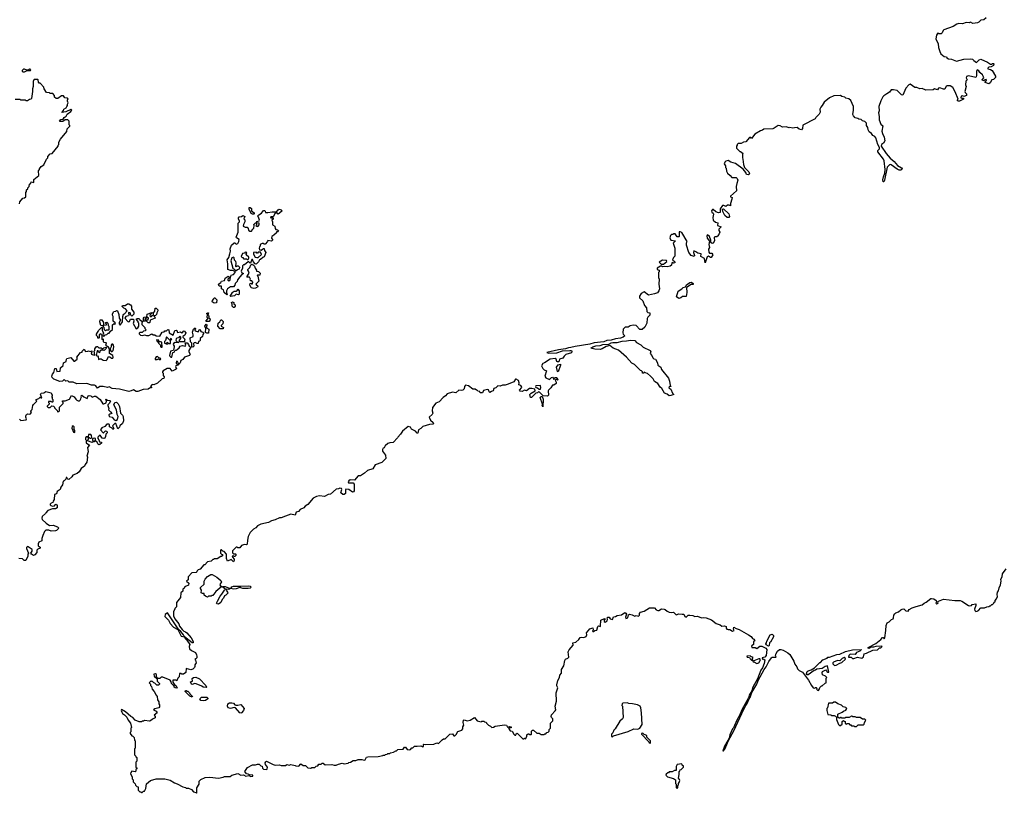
# Model space of a CAD drawing. Extents: x 2029826 to 2248070, y 228728 to 402406.
# Tile 100 of 256: x 2066748 to 2080144, y 318290 to 328814. Entities that reach past the tile are written whole.
import ezdxf

# ---------------------------------------------------------------- set-up
doc = ezdxf.new("R2010")
doc.units = 0

msp = doc.modelspace()

# ---------------------------------------------------------------- linework, layer by layer
at = {"layer": '0CON10XD'}
for points in [[(2079895, 328840), (2079866, 328814), (2079823, 328807), (2079795, 328780), (2079777, 328773), (2079715, 328762), (2079685, 328780), (2079665, 328772), (2079625, 328778), (2079575, 328760), (2079525, 328762), (2079500, 328755), (2079447, 328723), (2079323, 328677), (2079310, 328665), (2079300, 328635), (2079285, 328620), (2079255, 328620), (2079245, 328630), (2079230, 328625), (2079230, 328615), (2079220, 328605), (2079212, 328555), (2079242, 328485), (2079248, 328435), (2079265, 328380), (2079281, 328351), (2079325, 328312), (2079357, 328307), (2079364, 328294), (2079385, 328282), (2079425, 328278), (2079495, 328250), (2079592, 328278), (2079685, 328280), (2079712, 328275), (2079727, 328257), (2079765, 328232), (2079801, 328269), (2079825, 328278), (2079917, 328237), (2079958, 328208), (2079972, 328208), (2079985, 328220), (2079995, 328220), (2080000, 328215), (2079995, 328190), (2079967, 328173), (2079933, 328167), (2079920, 328155), (2079920, 328145), (2079955, 328138), (2079978, 328125), (2080022, 328045), (2080022, 328028), (2079995, 328002), (2079972, 327998), (2079952, 327955), (2079935, 327940), (2079885, 327960), (2079883, 327967), (2079900, 327985), (2079895, 328000), (2079882, 327998), (2079867, 327983), (2079847, 327987), (2079844, 327995), (2079863, 328025), (2079862, 328035), (2079846, 328066), (2079813, 328095), (2079795, 328120), (2079775, 328130), (2079764, 328116), (2079766, 328054), (2079762, 328035), (2079755, 328028), (2079655, 328052), (2079630, 328040), (2079627, 328025), (2079638, 327995), (2079621, 327979), (2079617, 327927), (2079626, 327905), (2079607, 327835), (2079612, 327822), (2079630, 327805), (2079630, 327785), (2079595, 327770), (2079575, 327780), (2079558, 327775), (2079553, 327753), (2079565, 327748), (2079588, 327748), (2079590, 327735), (2079536, 327704), (2079514, 327704), (2079503, 327713), (2079518, 327735), (2079475, 327832), (2079442, 327892), (2079405, 327913), (2079367, 327913), (2079355, 327908), (2079335, 327870), (2079315, 327870), (2079265, 327889), (2079247, 327883), (2079235, 327862), (2079195, 327872), (2079175, 327862), (2079075, 327856), (2079025, 327878), (2078995, 327874), (2078955, 327890), (2078925, 327890), (2078865, 327938), (2078845, 327930), (2078806, 327884), (2078762, 327788), (2078745, 327792), (2078685, 327853), (2078635, 327862), (2078605, 327858), (2078583, 327827), (2078546, 327804), (2078505, 327780), (2078492, 327765), (2078462, 327708), (2078436, 327634), (2078439, 327575), (2078432, 327545), (2078441, 327495), (2078441, 327451), (2078463, 327395), (2078492, 327372), (2078479, 327299), (2078486, 327265), (2078510, 327215), (2078519, 327165), (2078501, 327135), (2078475, 327114), (2078469, 327095), (2078535, 326995), (2078591, 326931), (2078645, 326885), (2078690, 326830), (2078745, 326799), (2078752, 326785), (2078749, 326775), (2078735, 326766), (2078715, 326767), (2078685, 326780), (2078605, 326841), (2078594, 326846), (2078580, 326840), (2078552, 326808), (2078515, 326633), (2078505, 326608), (2078495, 326609), (2078492, 326635), (2078498, 326675), (2078517, 326725), (2078524, 326776), (2078510, 326895), (2078501, 326915), (2078422, 327015), (2078425, 327035), (2078444, 327055), (2078447, 327075), (2078422, 327115), (2078397, 327207), (2078382, 327225), (2078357, 327237), (2078336, 327266), (2078305, 327290), (2078292, 327315), (2078287, 327347), (2078268, 327375), (2078268, 327408), (2078245, 327430), (2078215, 327440), (2078195, 327458), (2078165, 327460), (2078152, 327472), (2078115, 327478), (2078090, 327505), (2078082, 327525), (2078092, 327585), (2078090, 327635), (2078057, 327717), (2078027, 327737), (2077988, 327748), (2077975, 327760), (2077935, 327770), (2077915, 327782), (2077825, 327778), (2077765, 327752), (2077695, 327690), (2077668, 327645), (2077648, 327625), (2077632, 327595), (2077640, 327555), (2077625, 327530), (2077580, 327485), (2077570, 327465), (2077405, 327380), (2077399, 327335), (2077385, 327317), (2077353, 327323), (2077325, 327348), (2077290, 327345), (2077265, 327340), (2077225, 327348), (2077215, 327342), (2077175, 327358), (2077125, 327353), (2077095, 327371), (2077066, 327374), (2077015, 327338), (2076995, 327330), (2076873, 327327), (2076855, 327310), (2076825, 327300), (2076750, 327255), (2076705, 327200), (2076695, 327210), (2076675, 327210), (2076628, 327152), (2076595, 327150), (2076565, 327130), (2076525, 327130), (2076510, 327115), (2076510, 327105), (2076500, 327095), (2076500, 327065), (2076545, 327020), (2076555, 327020), (2076590, 326995), (2076580, 326985), (2076580, 326935), (2076588, 326915), (2076594, 326845), (2076608, 326805), (2076666, 326746), (2076677, 326715), (2076665, 326702), (2076637, 326707), (2076626, 326736), (2076590, 326780), (2076485, 326857), (2076424, 326874), (2076385, 326898), (2076355, 326890), (2076342, 326878), (2076332, 326855), (2076350, 326825), (2076350, 326805), (2076360, 326795), (2076364, 326754), (2076377, 326727), (2076416, 326696), (2076436, 326666), (2076496, 326666), (2076510, 326655), (2076519, 326629), (2076503, 326585), (2076498, 326545), (2076502, 326485), (2076420, 326415), (2076420, 326405), (2076440, 326395), (2076437, 326373), (2076420, 326315), (2076418, 326282), (2076402, 326292), (2076378, 326292), (2076355, 326272), (2076326, 326286), (2076310, 326285), (2076278, 326242), (2076278, 326192), (2076255, 326188), (2076221, 326201), (2076185, 326230), (2076175, 326230), (2076160, 326215), (2076164, 326195), (2076183, 326183), (2076189, 326169), (2076180, 326125), (2076183, 326085), (2076215, 326060), (2076245, 326050), (2076242, 326015), (2076290, 325995), (2076258, 325965), (2076260, 325945), (2076272, 325925), (2076265, 325900), (2076250, 325885), (2076250, 325875), (2076235, 325860), (2076205, 325860), (2076198, 325852), (2076200, 325805), (2076185, 325772), (2076168, 325768), (2076150, 325785), (2076152, 325815), (2076132, 325865), (2076105, 325887), (2076096, 325874), (2076103, 325843), (2076133, 325803), (2076126, 325755), (2076133, 325717), (2076119, 325691), (2076122, 325652), (2076135, 325639), (2076165, 325640), (2076180, 325615), (2076155, 325580), (2076145, 325580), (2076119, 325599), (2076100, 325590), (2076075, 325508), (2076064, 325564), (2076014, 325594), (2076018, 325628), (2075976, 325636), (2075948, 325658), (2075922, 325668), (2075917, 325645), (2075928, 325605), (2075925, 325592), (2075885, 325608), (2075850, 325645), (2075822, 325745), (2075822, 325778), (2075830, 325795), (2075757, 325917), (2075735, 325930), (2075722, 325928), (2075720, 325865), (2075715, 325860), (2075695, 325860), (2075665, 325900), (2075645, 325900), (2075635, 325890), (2075615, 325890), (2075601, 325879), (2075592, 325845), (2075607, 325817), (2075670, 325805), (2075640, 325775), (2075660, 325705), (2075660, 325595), (2075645, 325580), (2075630, 325545), (2075642, 325532), (2075658, 325528), (2075660, 325505), (2075645, 325500), (2075635, 325510), (2075622, 325508), (2075617, 325473), (2075599, 325461), (2075555, 325452), (2075515, 325458), (2075492, 325452), (2075485, 325460), (2075465, 325460), (2075420, 325435), (2075420, 325415), (2075450, 325405), (2075450, 325385), (2075440, 325375), (2075438, 325305), (2075448, 325285), (2075442, 325215), (2075452, 325155), (2075443, 325127), (2075425, 325100), (2075386, 325084), (2075305, 325068), (2075245, 325110), (2075205, 325087), (2075182, 325055), (2075182, 325032), (2075225, 324990), (2075250, 324925), (2075278, 324895), (2075280, 324845), (2075292, 324832), (2075320, 324825), (2075320, 324795), (2075292, 324768), (2075283, 324747), (2075280, 324685), (2075255, 324630), (2075215, 324598), (2075185, 324598), (2075135, 324653), (2075095, 324660), (2075055, 324650), (2075027, 324633), (2074985, 324632), (2074957, 324603), (2074952, 324552), (2074960, 324535), (2074980, 324515), (2074958, 324495), (2074920, 324480), (2074855, 324471), (2074796, 324454), (2074735, 324448), (2074696, 324434), (2074565, 324416), (2074505, 324399), (2074305, 324369), (2074247, 324353), (2074215, 324352), (2074175, 324338), (2074080, 324325), (2073920, 324285), (2073945, 324278), (2074055, 324284), (2074132, 324308), (2074235, 324316), (2074255, 324312), (2074262, 324305), (2074255, 324282), (2074179, 324261), (2074154, 324236), (2074139, 324211), (2074094, 324196), (2074085, 324160), (2074065, 324158), (2074055, 324162)], [(2066815, 328104), (2066848, 328122), (2066895, 328123), (2066902, 328135), (2066885, 328140), (2066862, 328128), (2066845, 328128), (2066815, 328142), (2066798, 328142), (2066780, 328125), (2066780, 328115), (2066790, 328105), (2066815, 328104)], [(2066745, 326310), (2066750, 326335), (2066792, 326388), (2066815, 326390), (2066830, 326405), (2066830, 326465), (2066840, 326475), (2066842, 326498), (2066860, 326515), (2066860, 326525), (2066877, 326543), (2066882, 326578), (2066898, 326592), (2066905, 326610), (2066935, 326600), (2066940, 326605), (2066942, 326638), (2067007, 326693), (2067002, 326758), (2067020, 326775), (2067020, 326785), (2067042, 326818), (2067075, 326840), (2067113, 326917), (2067130, 326935), (2067130, 326955), (2067165, 326990), (2067188, 326992), (2067270, 327095), (2067270, 327105), (2067280, 327115), (2067283, 327147), (2067303, 327187), (2067390, 327295), (2067392, 327328), (2067430, 327365), (2067430, 327375), (2067420, 327385), (2067420, 327435), (2067405, 327450), (2067365, 327450), (2067335, 327430), (2067295, 327430), (2067292, 327435), (2067310, 327455), (2067338, 327462), (2067353, 327485), (2067379, 327501), (2067395, 327527), (2067442, 327565), (2067458, 327585), (2067445, 327592), (2067375, 327561), (2067322, 327552), (2067345, 327580), (2067350, 327595), (2067380, 327615), (2067388, 327632), (2067400, 327645), (2067400, 327665), (2067410, 327685), (2067398, 327705), (2067398, 327722), (2067410, 327735), (2067398, 327748), (2067363, 327753), (2067345, 327780), (2067315, 327780), (2067268, 327742), (2067245, 327740), (2067222, 327762), (2067220, 327785), (2067198, 327808), (2067165, 327810), (2067155, 327820), (2067112, 327822), (2067080, 327875), (2067078, 327898), (2067025, 327950), (2067012, 327952), (2067002, 327962), (2067000, 327995), (2066995, 328000), (2066945, 328000), (2066940, 327995), (2066933, 327973), (2066932, 327905), (2066923, 327875), (2066922, 327835), (2066907, 327743), (2066898, 327732), (2066882, 327728), (2066855, 327710), (2066835, 327710), (2066825, 327720), (2066765, 327720), (2066755, 327730), (2066685, 327730)], [(2069565, 325070), (2069532, 325102), (2069519, 325139), (2069492, 325152), (2069495, 325190), (2069460, 325190), (2069453, 325215), (2069485, 325240), (2069492, 325258), (2069533, 325267), (2069545, 325298), (2069583, 325327), (2069600, 325315), (2069598, 325302), (2069582, 325285), (2069582, 325272), (2069595, 325260), (2069610, 325275), (2069610, 325295), (2069617, 325303), (2069625, 325340), (2069655, 325347), (2069680, 325375), (2069678, 325388), (2069645, 325402), (2069615, 325403), (2069580, 325415), (2069580, 325495), (2069573, 325545), (2069592, 325578), (2069609, 325631), (2069617, 325665), (2069614, 325696), (2069632, 325745), (2069665, 325778), (2069675, 325778), (2069695, 325762), (2069715, 325770), (2069731, 325795), (2069732, 325822), (2069698, 325845), (2069692, 325855), (2069720, 325925), (2069720, 326045), (2069740, 326065), (2069740, 326075), (2069723, 326103), (2069725, 326120), (2069735, 326132), (2069765, 326138), (2069785, 326150), (2069810, 326135), (2069800, 326105), (2069812, 326092), (2069812, 326065), (2069793, 326027), (2069790, 326005), (2069815, 325992), (2069845, 325992), (2069858, 325975), (2069863, 325953), (2069878, 325938), (2069902, 325938), (2069921, 325969), (2069935, 325980), (2069940, 326015), (2069933, 326027), (2069955, 326050), (2069970, 326050), (2069970, 326025), (2069960, 326015), (2069973, 326003), (2069988, 326002), (2070008, 326022), (2070008, 326048), (2069970, 326050), (2069975, 326070), (2070005, 326080), (2070010, 326085), (2070003, 326115), (2069990, 326145), (2070001, 326159), (2070038, 326182), (2070065, 326220), (2070078, 326218), (2070088, 326208), (2070092, 326192), (2070125, 326190), (2070185, 326202), (2070242, 326198), (2070265, 326228), (2070280, 326235), (2070307, 326227), (2070320, 326215), (2070285, 326180), (2070265, 326170), (2070255, 326180), (2070225, 326180), (2070198, 326132), (2070165, 326130), (2070162, 326125), (2070165, 326120), (2070198, 326118), (2070195, 326100), (2070180, 326085), (2070188, 326065), (2070188, 326025), (2070218, 326005), (2070223, 325973), (2070232, 325962), (2070257, 325957), (2070270, 325945), (2070255, 325930), (2070242, 325928), (2070240, 325915), (2070208, 325882), (2070178, 325865), (2070173, 325843), (2070190, 325825), (2070190, 325815), (2070175, 325800), (2070125, 325810), (2070120, 325795), (2070088, 325762), (2070075, 325760), (2070065, 325770), (2070045, 325770), (2070020, 325755), (2070020, 325735), (2070010, 325725), (2070008, 325705), (2070012, 325682), (2070035, 325680), (2070065, 325700), (2070075, 325700), (2070080, 325675), (2070097, 325647), (2070075, 325590), (2070055, 325580), (2070025, 325550), (2070012, 325548), (2069999, 325521), (2069965, 325490), (2069952, 325492), (2069923, 325523), (2069915, 325550), (2069905, 325550), (2069888, 325502), (2069882, 325502), (2069868, 325518), (2069855, 325520), (2069805, 325480), (2069792, 325478), (2069780, 325465), (2069780, 325435), (2069762, 325395), (2069772, 325372), (2069788, 325368), (2069790, 325355), (2069772, 325348), (2069742, 325318), (2069710, 325275), (2069708, 325252), (2069678, 325225), (2069677, 325203), (2069655, 325180), (2069615, 325182), (2069575, 325152), (2069562, 325125), (2069560, 325105), (2069568, 325095), (2069570, 325075), (2069565, 325070)], [(2069915, 326168), (2069897, 326177), (2069872, 326235), (2069872, 326258), (2069885, 326260), (2069900, 326245), (2069900, 326215), (2069938, 326185), (2069940, 326175), (2069935, 326170), (2069915, 326168)], [(2076395, 326121), (2076375, 326121), (2076342, 326152), (2076313, 326203), (2076312, 326238), (2076325, 326240), (2076395, 326174), (2076406, 326135), (2076395, 326121)], [(2069855, 325550), (2069868, 325572), (2069868, 325585), (2069830, 325615), (2069838, 325648), (2069815, 325650), (2069805, 325640), (2069780, 325635), (2069762, 325592), (2069775, 325580), (2069788, 325578), (2069793, 325563), (2069835, 325560), (2069842, 325552), (2069855, 325550)], [(2069975, 325578), (2069995, 325580), (2070038, 325622), (2070025, 325650), (2069995, 325650), (2069985, 325640), (2069975, 325640), (2069965, 325650), (2069930, 325645), (2069930, 325625), (2069954, 325584), (2069975, 325578)], [(2069695, 325400), (2069712, 325418), (2069740, 325425), (2069742, 325445), (2069725, 325462), (2069708, 325462), (2069695, 325450), (2069690, 325455), (2069693, 325505), (2069688, 325525), (2069673, 325543), (2069668, 325575), (2069655, 325582), (2069636, 325574), (2069620, 325535), (2069650, 325435), (2069676, 325416), (2069682, 325402), (2069695, 325400)], [(2075505, 325488), (2075552, 325525), (2075550, 325540), (2075495, 325542), (2075450, 325515), (2075475, 325490), (2075505, 325488)], [(2069935, 325158), (2069897, 325167), (2069880, 325205), (2069883, 325227), (2069895, 325230), (2069905, 325220), (2069915, 325220), (2069922, 325242), (2069905, 325260), (2069892, 325262), (2069882, 325272), (2069890, 325285), (2069875, 325310), (2069845, 325310), (2069840, 325315), (2069870, 325365), (2069860, 325395), (2069850, 325405), (2069853, 325417), (2069880, 325445), (2069892, 325478), (2069905, 325490), (2069912, 325482), (2069925, 325480), (2069945, 325460), (2069950, 325435), (2069970, 325405), (2069972, 325392), (2069998, 325388), (2070020, 325365), (2070015, 325340), (2069985, 325340), (2069980, 325335), (2069990, 325325), (2070000, 325255), (2069960, 325215), (2069972, 325202), (2069985, 325200), (2069988, 325182), (2069955, 325160), (2069935, 325158)], [(2075715, 325020), (2075683, 325045), (2075707, 325123), (2075755, 325152), (2075775, 325172), (2075808, 325182), (2075822, 325208), (2075865, 325240), (2075885, 325242), (2075905, 325232), (2075912, 325225), (2075910, 325210), (2075885, 325212), (2075818, 325172), (2075826, 325105), (2075815, 325050), (2075765, 325050), (2075745, 325030), (2075715, 325020)], [(2069615, 325050), (2069610, 325055), (2069640, 325095), (2069640, 325105), (2069665, 325120), (2069695, 325120), (2069710, 325135), (2069710, 325145), (2069718, 325148), (2069736, 325126), (2069735, 325080), (2069725, 325072), (2069695, 325078), (2069672, 325058), (2069645, 325053), (2069615, 325050)], [(2069395, 324958), (2069368, 324978), (2069370, 324995), (2069390, 325015), (2069395, 325030), (2069405, 325030), (2069430, 325005), (2069425, 324962), (2069395, 324958)], [(2069665, 324900), (2069655, 324900), (2069640, 324915), (2069640, 324945), (2069632, 324965), (2069643, 324977), (2069660, 324965), (2069662, 324942), (2069680, 324935), (2069678, 324915), (2069665, 324900)], [(2068355, 323754), (2068335, 323757), (2068295, 323778), (2068267, 323763), (2068235, 323758), (2068105, 323790), (2068005, 323797), (2067965, 323820), (2067945, 323810), (2067884, 323824), (2067837, 323823), (2067805, 323802), (2067782, 323832), (2067764, 323844), (2067725, 323842), (2067664, 323864), (2067525, 323862), (2067475, 323884), (2067435, 323881), (2067420, 323885), (2067405, 323900), (2067378, 323898), (2067355, 323918), (2067330, 323895), (2067295, 323891), (2067215, 323922), (2067192, 323945), (2067184, 323965), (2067195, 323992), (2067212, 324015), (2067225, 324068), (2067245, 324070), (2067255, 324030), (2067298, 324032), (2067302, 324078), (2067341, 324109), (2067345, 324148), (2067382, 324165), (2067384, 324196), (2067390, 324205), (2067445, 324217), (2067485, 324170), (2067495, 324170), (2067530, 324195), (2067532, 324215), (2067528, 324225), (2067575, 324287), (2067598, 324292), (2067600, 324305), (2067625, 324330), (2067645, 324298), (2067677, 324303), (2067685, 324310), (2067705, 324300), (2067728, 324308), (2067730, 324295), (2067720, 324265), (2067765, 324250), (2067770, 324255), (2067760, 324305), (2067770, 324315), (2067772, 324338), (2067795, 324368), (2067805, 324370), (2067825, 324350), (2067855, 324350), (2067865, 324340), (2067885, 324340), (2067892, 324348), (2067925, 324360), (2067930, 324355), (2067925, 324340), (2067898, 324312), (2067885, 324320), (2067855, 324320), (2067840, 324305), (2067835, 324280), (2067820, 324295), (2067815, 324310), (2067802, 324308), (2067790, 324245), (2067805, 324240), (2067817, 324227), (2067822, 324192), (2067835, 324200), (2067855, 324200), (2067883, 324183), (2067925, 324180), (2067938, 324192), (2067955, 324230), (2067975, 324228), (2067998, 324208), (2068015, 324210), (2068022, 324225), (2068016, 324246), (2067968, 324275), (2067970, 324335), (2067955, 324360), (2067945, 324370), (2067932, 324372), (2067920, 324385), (2067928, 324418), (2067894, 324424), (2067888, 324435), (2067888, 324468), (2067875, 324460), (2067870, 324465), (2067870, 324515), (2067862, 324522), (2067858, 324538), (2067845, 324540), (2067830, 324525), (2067830, 324485), (2067825, 324480), (2067812, 324482), (2067812, 324502), (2067795, 324520), (2067793, 324535), (2067805, 324560), (2067818, 324572), (2067820, 324585), (2067865, 324630), (2067870, 324625), (2067870, 324585), (2067890, 324555), (2067890, 324545), (2067880, 324535), (2067885, 324510), (2067900, 324515), (2067912, 324528), (2067935, 324530), (2067952, 324548), (2067965, 324550), (2067982, 324578), (2068009, 324601), (2068013, 324665), (2068035, 324680), (2068045, 324670), (2068050, 324675), (2068048, 324688), (2068020, 324715), (2068022, 324775), (2068013, 324795), (2068013, 324813), (2068030, 324845), (2068055, 324850), (2068065, 324860), (2068080, 324855), (2068098, 324805), (2068102, 324755), (2068120, 324725), (2068100, 324695), (2068100, 324675), (2068115, 324660), (2068147, 324703), (2068152, 324778), (2068162, 324808), (2068176, 324814), (2068210, 324855), (2068190, 324880), (2068165, 324890), (2068140, 324915), (2068155, 324928), (2068185, 324928), (2068215, 324948), (2068235, 324948), (2068256, 324936), (2068270, 324915), (2068270, 324875), (2068302, 324835), (2068302, 324808), (2068275, 324780), (2068260, 324795), (2068250, 324825), (2068235, 324830), (2068230, 324825), (2068232, 324795), (2068228, 324785), (2068193, 324777), (2068180, 324755), (2068225, 324702), (2068243, 324707), (2068255, 324740), (2068298, 324738), (2068300, 324715), (2068291, 324681), (2068335, 324610), (2068357, 324623), (2068368, 324645), (2068370, 324685), (2068360, 324695), (2068358, 324708), (2068332, 324738), (2068345, 324750), (2068375, 324750), (2068382, 324732), (2068418, 324708), (2068408, 324685), (2068408, 324668), (2068450, 324625), (2068452, 324612), (2068468, 324595), (2068457, 324583), (2068432, 324578), (2068415, 324560), (2068385, 324560), (2068372, 324548), (2068372, 324542), (2068392, 324522), (2068425, 324520), (2068445, 324528), (2068475, 324518), (2068505, 324518), (2068545, 324540), (2068565, 324528), (2068587, 324527), (2068603, 324513), (2068655, 324510), (2068687, 324563), (2068712, 324568), (2068725, 324580), (2068747, 324583), (2068765, 324598), (2068778, 324595), (2068780, 324555), (2068838, 324522), (2068858, 324585), (2068875, 324592), (2068888, 324585), (2068895, 324560), (2068935, 324570), (2068955, 324552), (2068970, 324565), (2068972, 324578), (2068985, 324580), (2069010, 324555), (2068996, 324524), (2068970, 324505), (2068970, 324495), (2069000, 324465), (2068990, 324455), (2068990, 324430), (2068922, 324432), (2068924, 324456), (2068942, 324475), (2068940, 324485), (2068940, 324495), (2068925, 324510), (2068910, 324485), (2068885, 324482), (2068876, 324474), (2068872, 324455), (2068877, 324447), (2068892, 324432), (2068910, 324425), (2068905, 324420), (2068865, 324422), (2068842, 324408), (2068838, 324395), (2068850, 324375), (2068847, 324333), (2068838, 324312), (2068802, 324305), (2068788, 324245), (2068790, 324235), (2068805, 324222), (2068816, 324224), (2068832, 324288), (2068848, 324292), (2068863, 324317), (2068882, 324318), (2068893, 324327), (2068918, 324352), (2068930, 324375), (2068965, 324380), (2068998, 324372), (2069008, 324385), (2069000, 324420), (2069025, 324420), (2069047, 324397), (2069052, 324372), (2069080, 324355), (2069062, 324338), (2069050, 324315), (2069050, 324295), (2069068, 324265), (2069060, 324245), (2068990, 324225), (2068968, 324192), (2068940, 324180), (2068932, 324148), (2068915, 324130), (2068896, 324166), (2068882, 324168), (2068878, 324145), (2068883, 324133), (2068898, 324128), (2068910, 324115), (2068872, 324105), (2068870, 324095), (2068880, 324065), (2068870, 324055), (2068825, 324032), (2068795, 324070), (2068755, 324070), (2068700, 324035), (2068690, 324025), (2068690, 324015), (2068700, 324005), (2068700, 323975), (2068712, 323955), (2068708, 323935), (2068685, 323930), (2068621, 323869), (2068575, 323848), (2068555, 323852), (2068544, 323846), (2068530, 323825), (2068540, 323815), (2068540, 323805), (2068515, 323800), (2068495, 323788), (2068428, 323782), (2068355, 323754)], [(2068515, 324690), (2068495, 324690), (2068465, 324720), (2068455, 324712), (2068432, 324712), (2068432, 324755), (2068443, 324767), (2068480, 324770), (2068478, 324752), (2068462, 324748), (2068450, 324735), (2068455, 324730), (2068498, 324732), (2068500, 324755), (2068480, 324770), (2068482, 324808), (2068545, 324830), (2068548, 324822), (2068520, 324795), (2068522, 324782), (2068535, 324770), (2068552, 324788), (2068568, 324792), (2068570, 324815), (2068560, 324825), (2068585, 324850), (2068592, 324888), (2068605, 324890), (2068628, 324868), (2068630, 324855), (2068613, 324827), (2068610, 324805), (2068598, 324792), (2068580, 324785), (2068590, 324755), (2068522, 324728), (2068520, 324695), (2068515, 324690)], [(2067875, 324650), (2067853, 324653), (2067838, 324705), (2067845, 324730), (2067865, 324730), (2067890, 324695), (2067890, 324660), (2067875, 324650)], [(2069325, 324708), (2069288, 324708), (2069280, 324715), (2069310, 324745), (2069310, 324755), (2069300, 324765), (2069302, 324802), (2069292, 324815), (2069307, 324827), (2069318, 324825), (2069310, 324795), (2069320, 324785), (2069320, 324755), (2069340, 324745), (2069337, 324723), (2069325, 324708)], [(2069478, 324608), (2069443, 324643), (2069450, 324685), (2069472, 324705), (2069485, 324730), (2069495, 324730), (2069517, 324707), (2069512, 324675), (2069490, 324655), (2069490, 324645), (2069520, 324625), (2069515, 324610), (2069478, 324608)], [(2067915, 324580), (2067903, 324593), (2067897, 324627), (2067890, 324635), (2067890, 324660), (2067928, 324662), (2067930, 324675), (2067922, 324682), (2067920, 324695), (2067935, 324700), (2067948, 324685), (2067950, 324655), (2067960, 324645), (2067960, 324595), (2067955, 324590), (2067925, 324590), (2067915, 324580)], [(2069105, 324360), (2069090, 324365), (2069090, 324415), (2069073, 324433), (2069068, 324485), (2069108, 324505), (2069109, 324525), (2069098, 324565), (2069112, 324605), (2069135, 324620), (2069140, 324615), (2069140, 324605), (2069130, 324595), (2069135, 324580), (2069175, 324570), (2069195, 324600), (2069205, 324598), (2069212, 324572), (2069240, 324565), (2069250, 324555), (2069250, 324545), (2069238, 324532), (2069236, 324504), (2069203, 324477), (2069202, 324448), (2069195, 324440), (2069182, 324438), (2069175, 324410), (2069165, 324408), (2069135, 324422), (2069122, 324418), (2069112, 324408), (2069117, 324373), (2069105, 324360)], [(2069295, 324548), (2069278, 324558), (2069282, 324612), (2069268, 324645), (2069285, 324670), (2069298, 324655), (2069290, 324645), (2069292, 324622), (2069320, 324605), (2069315, 324550), (2069295, 324548)], [(2068675, 324358), (2068685, 324360), (2068688, 324385), (2068680, 324395), (2068680, 324425), (2068665, 324432), (2068640, 324430), (2068640, 324455), (2068615, 324460), (2068610, 324455), (2068612, 324445), (2068623, 324433), (2068640, 324430), (2068638, 324415), (2068662, 324385), (2068662, 324365), (2068675, 324358)], [(2068755, 324400), (2068760, 324405), (2068750, 324415), (2068755, 324428), (2068778, 324408), (2068799, 324411), (2068800, 324450), (2068817, 324467), (2068802, 324478), (2068800, 324450), (2068795, 324450), (2068745, 324500), (2068732, 324448), (2068720, 324435), (2068720, 324415), (2068755, 324400)], [(2075585, 323698), (2075555, 323722), (2075520, 323735), (2075486, 323796), (2075462, 323815), (2075428, 323865), (2075385, 323892), (2075368, 323928), (2075332, 323965), (2075291, 324001), (2075258, 324008), (2075245, 324020), (2075240, 324005), (2075222, 324005), (2075220, 324025), (2075208, 324038), (2075195, 324040), (2075112, 324125), (2075075, 324143), (2075003, 324225), (2074895, 324317), (2074824, 324344), (2074775, 324380), (2074725, 324367), (2074674, 324336), (2074645, 324328), (2074575, 324330), (2074520, 324345), (2074547, 324363), (2074585, 324378), (2074645, 324384), (2074684, 324396), (2074765, 324398), (2074795, 324416), (2074818, 324422), (2074875, 324422), (2074945, 324442), (2075005, 324444), (2075056, 324454), (2075115, 324450), (2075142, 324422), (2075198, 324392), (2075229, 324359), (2075328, 324315), (2075333, 324305), (2075327, 324275), (2075350, 324245), (2075363, 324215), (2075375, 324202), (2075398, 324195), (2075427, 324147), (2075432, 324115), (2075471, 324085), (2075482, 324055), (2075575, 323937), (2075591, 323895), (2075598, 323838), (2075610, 323825), (2075585, 323820), (2075580, 323805), (2075608, 323788), (2075630, 323735), (2075650, 323715), (2075605, 323700), (2075585, 323698)], [(2068005, 324298), (2068020, 324315), (2068028, 324365), (2068026, 324386), (2068015, 324400), (2068002, 324398), (2067993, 324387), (2067992, 324365), (2067980, 324335), (2067982, 324312), (2067995, 324298), (2068005, 324298)], [(2074055, 324162), (2074047, 324195), (2074034, 324204), (2073965, 324197), (2073886, 324144), (2073865, 324136), (2073847, 324105), (2073865, 324069), (2073885, 324051), (2073917, 324037), (2073892, 323965), (2073905, 323941), (2073955, 323920), (2073983, 323947), (2073995, 323950), (2074010, 323935), (2074015, 323920), (2074030, 323945), (2074057, 323947), (2074070, 323915), (2074065, 323910), (2074058, 323918), (2074045, 323918), (2074032, 323908), (2074048, 323885), (2074048, 323865), (2074015, 323842), (2073995, 323840), (2073976, 323804), (2073942, 323775), (2073938, 323765), (2073942, 323708), (2073927, 323693), (2073868, 323698), (2073818, 323748), (2073805, 323750), (2073792, 323738), (2073770, 323735), (2073710, 323675), (2073700, 323675), (2073688, 323715), (2073708, 323735), (2073760, 323765), (2073758, 323788), (2073715, 323798), (2073685, 323797), (2073645, 323767), (2073615, 323776), (2073585, 323757), (2073555, 323760), (2073550, 323775), (2073578, 323812), (2073576, 323825), (2073565, 323838), (2073540, 323845), (2073542, 323875), (2073533, 323905), (2073505, 323923), (2073495, 323922), (2073471, 323889), (2073395, 323857), (2073355, 323840), (2073315, 323840), (2073285, 323829), (2073255, 323832), (2073225, 323808), (2073198, 323795), (2073190, 323765), (2073165, 323758), (2073145, 323742), (2073135, 323750), (2073125, 323780), (2073115, 323782), (2073060, 323770), (2073045, 323740), (2073015, 323740), (2073008, 323758), (2072982, 323762), (2072978, 323768), (2072962, 323772), (2072945, 323790), (2072915, 323790), (2072855, 323832), (2072815, 323840), (2072798, 323822), (2072797, 323793), (2072777, 323773), (2072755, 323768), (2072725, 323772), (2072683, 323737), (2072635, 323746), (2072566, 323724), (2072543, 323697), (2072510, 323675), (2072456, 323614), (2072411, 323599), (2072365, 323540), (2072360, 323495), (2072367, 323463), (2072360, 323445), (2072320, 323405), (2072337, 323365), (2072373, 323335), (2072376, 323324), (2072369, 323311), (2072325, 323308), (2072232, 323278), (2072206, 323254), (2072174, 323236), (2072165, 323190), (2072155, 323190), (2072132, 323215), (2072078, 323245), (2072065, 323272), (2072035, 323282), (2071958, 323215), (2071930, 323175), (2071893, 323137), (2071890, 323125), (2071828, 323062), (2071785, 323060), (2071755, 323048), (2071722, 323015), (2071708, 322992), (2071693, 322985), (2071683, 322965), (2071684, 322945), (2071725, 322890), (2071728, 322845), (2071675, 322790), (2071585, 322760), (2071555, 322703), (2071478, 322682), (2071440, 322645), (2071385, 322610), (2071352, 322608), (2071305, 322550), (2071245, 322553), (2071225, 322542), (2071217, 322525), (2071223, 322513), (2071285, 322512), (2071300, 322495), (2071300, 322405), (2071290, 322390), (2071275, 322388), (2071225, 322421), (2071185, 322426), (2071180, 322415), (2071181, 322369), (2071165, 322353), (2071145, 322354), (2071117, 322377), (2071133, 322423), (2071125, 322438), (2071105, 322442), (2071085, 322432), (2071055, 322429), (2070975, 322358), (2070944, 322356), (2070895, 322328), (2070825, 322338), (2070785, 322328), (2070740, 322305), (2070669, 322221), (2070630, 322195), (2070615, 322172), (2070565, 322150), (2070540, 322125), (2070511, 322115), (2070495, 322072), (2070435, 322088), (2070365, 322058), (2070305, 322038), (2070285, 322038), (2070222, 322008), (2070175, 321998), (2070135, 321972), (2070028, 321952), (2069985, 321928), (2069959, 321901), (2069930, 321885), (2069885, 321840), (2069858, 321785), (2069848, 321735), (2069845, 321680), (2069835, 321672), (2069807, 321673), (2069768, 321662), (2069742, 321628), (2069718, 321628), (2069705, 321640), (2069695, 321640), (2069645, 321590), (2069642, 321562), (2069655, 321550), (2069685, 321550), (2069690, 321545), (2069690, 321525), (2069675, 321510), (2069665, 321510), (2069655, 321520), (2069640, 321515), (2069642, 321502), (2069668, 321475), (2069668, 321455), (2069655, 321440), (2069625, 321470), (2069575, 321450), (2069562, 321485), (2069560, 321545), (2069529, 321579), (2069513, 321583), (2069495, 321600), (2069485, 321600), (2069480, 321595), (2069480, 321555), (2069492, 321542), (2069505, 321540), (2069510, 321525), (2069495, 321510), (2069485, 321510), (2069435, 321480), (2069395, 321480), (2069385, 321470), (2069375, 321470), (2069355, 321450), (2069305, 321440), (2069265, 321400), (2069255, 321400), (2069205, 321340), (2069175, 321330), (2069162, 321318), (2069160, 321305), (2069148, 321292), (2069092, 321288), (2069040, 321235), (2069040, 321195), (2069020, 321175), (2069048, 321148), (2069047, 321123), (2069002, 321105), (2068990, 321095), (2068990, 321085), (2068980, 321075), (2068970, 321065), (2068968, 321042), (2068940, 321015), (2068937, 320953), (2068880, 320885), (2068880, 320825), (2068860, 320805), (2068860, 320795), (2068840, 320765), (2068840, 320705), (2068860, 320665), (2068912, 320595), (2068922, 320565), (2068957, 320517), (2068980, 320495), (2069005, 320488), (2069023, 320473), (2069082, 320405), (2069108, 320355), (2069110, 320335), (2069095, 320338), (2068990, 320420), (2068977, 320445), (2068939, 320489), (2068912, 320512), (2068758, 320745), (2068727, 320723), (2068723, 320697), (2068773, 320645), (2068795, 320600), (2068841, 320551), (2068898, 320518), (2068947, 320427), (2068990, 320420), (2068998, 320395), (2069024, 320374), (2069062, 320315), (2069053, 320287), (2069060, 320255), (2069084, 320234), (2069140, 320205), (2069156, 320176), (2069157, 320155), (2069157, 320133), (2069148, 320122), (2069130, 320115), (2069142, 320102), (2069150, 320065), (2069133, 320037), (2069132, 320015), (2069125, 320000), (2069105, 319980), (2069075, 319968), (2069013, 319987), (2069007, 319935), (2068975, 319910), (2068955, 319910), (2068945, 319920), (2068922, 319918), (2068920, 319875), (2068902, 319858), (2068885, 319820), (2068875, 319830), (2068832, 319828), (2068833, 319803), (2068850, 319775), (2068875, 319750), (2068890, 319725), (2068885, 319720), (2068863, 319723), (2068850, 319735), (2068848, 319748), (2068813, 319783), (2068810, 319805), (2068795, 319830), (2068695, 319870), (2068675, 319870), (2068655, 319850), (2068620, 319850), (2068620, 319865), (2068610, 319875), (2068610, 319905), (2068595, 319917), (2068575, 319910), (2068578, 319885), (2068612, 319852), (2068620, 319850), (2068620, 319815), (2068650, 319785), (2068650, 319775), (2068638, 319762), (2068615, 319760), (2068588, 319788), (2068572, 319792), (2068555, 319810), (2068545, 319810), (2068535, 319820), (2068510, 319795), (2068530, 319775), (2068530, 319755), (2068542, 319742), (2068552, 319705), (2068580, 319675), (2068603, 319623), (2068620, 319605), (2068623, 319563), (2068640, 319535), (2068640, 319505), (2068650, 319495), (2068650, 319465), (2068640, 319455), (2068585, 319438), (2068570, 319425), (2068605, 319408), (2068620, 319385), (2068580, 319355), (2068592, 319335), (2068590, 319315), (2068555, 319300), (2068530, 319275), (2068515, 319270), (2068445, 319280), (2068435, 319270), (2068415, 319270), (2068407, 319263), (2068375, 319262), (2068320, 319285), (2068289, 319319), (2068260, 319335), (2068188, 319398), (2068135, 319430), (2068130, 319415), (2068138, 319395), (2068148, 319375), (2068176, 319356), (2068208, 319325), (2068222, 319285), (2068258, 319245), (2068270, 319185), (2068260, 319175), (2068260, 319125), (2068250, 319115), (2068250, 319105), (2068275, 319070), (2068288, 319068), (2068308, 319048), (2068310, 319015), (2068320, 319005), (2068320, 318905), (2068310, 318895), (2068310, 318815), (2068330, 318795), (2068330, 318785), (2068340, 318775), (2068340, 318725), (2068330, 318715), (2068330, 318645), (2068340, 318635), (2068340, 318625), (2068330, 318615), (2068328, 318592), (2068318, 318582), (2068275, 318590), (2068260, 318575), (2068258, 318555), (2068280, 318515), (2068280, 318485), (2068290, 318475), (2068290, 318445), (2068318, 318418), (2068322, 318402), (2068342, 318382), (2068358, 318378), (2068362, 318332), (2068382, 318312), (2068395, 318310), (2068405, 318300), (2068415, 318300), (2068432, 318318), (2068445, 318320), (2068466, 318354), (2068472, 318418), (2068528, 318462), (2068607, 318487), (2068725, 318487), (2068795, 318470), (2068855, 318433), (2068891, 318421), (2068968, 318378), (2069005, 318370), (2069015, 318360), (2069045, 318362), (2069085, 318340), (2069115, 318310), (2069145, 318300), (2069155, 318290)], [(2068665, 324190), (2068670, 324195), (2068658, 324208), (2068642, 324212), (2068625, 324230), (2068605, 324228), (2068590, 324205), (2068593, 324193), (2068601, 324191), (2068619, 324191), (2068635, 324200), (2068645, 324190), (2068665, 324190)], [(2074075, 324022), (2074065, 324030), (2074050, 324085), (2074075, 324118), (2074105, 324130), (2074108, 324115), (2074075, 324022)], [(2073815, 323788), (2073835, 323790), (2073840, 323805), (2073835, 323838), (2073772, 323835), (2073768, 323825), (2073772, 323812), (2073795, 323808), (2073815, 323788)], [(2066745, 323378), (2066765, 323360), (2066835, 323370), (2066840, 323385), (2066832, 323405), (2066833, 323425), (2066839, 323441), (2066855, 323452), (2066885, 323448), (2066897, 323453), (2066910, 323475), (2066900, 323485), (2066900, 323495), (2066917, 323513), (2066928, 323565), (2066935, 323580), (2066980, 323625), (2066973, 323633), (2066973, 323645), (2067008, 323662), (2067025, 323680), (2067035, 323670), (2067048, 323672), (2067033, 323715), (2067042, 323735), (2067075, 323740), (2067105, 323756), (2067176, 323736), (2067190, 323705), (2067190, 323695), (2067180, 323685), (2067188, 323678), (2067190, 323655), (2067200, 323645), (2067200, 323615), (2067195, 323610), (2067182, 323612), (2067175, 323620), (2067142, 323618), (2067140, 323605), (2067148, 323598), (2067150, 323585), (2067122, 323558), (2067122, 323552), (2067135, 323540), (2067165, 323540), (2067185, 323560), (2067208, 323558), (2067220, 323545), (2067220, 323535), (2067258, 323498), (2067265, 323480), (2067278, 323482), (2067290, 323495), (2067290, 323545), (2067340, 323595), (2067340, 323605), (2067330, 323615), (2067330, 323630), (2067365, 323630), (2067425, 323650), (2067455, 323700), (2067490, 323685), (2067511, 323651), (2067526, 323636), (2067545, 323628), (2067562, 323628), (2067573, 323637), (2067582, 323655), (2067583, 323675), (2067590, 323685), (2067584, 323696), (2067595, 323706), (2067622, 323682), (2067665, 323660), (2067682, 323695), (2067695, 323700), (2067716, 323696), (2067735, 323680), (2067765, 323694), (2067785, 323692), (2067845, 323648), (2067878, 323588), (2067895, 323587), (2067927, 323603), (2067930, 323625), (2067920, 323645), (2067925, 323650), (2067935, 323640), (2067975, 323632), (2067982, 323625), (2067965, 323592), (2067948, 323575), (2067947, 323565), (2067960, 323525), (2067958, 323505), (2067985, 323480), (2068000, 323455), (2067975, 323447)], [(2073865, 323548), (2073858, 323565), (2073862, 323585), (2073830, 323675), (2073845, 323690), (2073858, 323688), (2073870, 323650), (2073865, 323548)], [(2067975, 323447), (2067963, 323437), (2067967, 323417), (2068007, 323407), (2068035, 323370), (2068048, 323368), (2068055, 323360), (2068077, 323373), (2068090, 323415), (2068074, 323444), (2068067, 323505), (2068030, 323575), (2068042, 323608), (2068065, 323610), (2068087, 323587), (2068105, 323550), (2068120, 323460), (2068147, 323435), (2068156, 323416), (2068162, 323355), (2068145, 323320), (2068112, 323288), (2068105, 323270), (2068085, 323250), (2068055, 323320), (2068045, 323320), (2068012, 323288), (2068030, 323255), (2068015, 323240), (2068008, 323258), (2067970, 323275), (2067970, 323305), (2067962, 323312), (2067935, 323312), (2067905, 323282), (2067867, 323263), (2067850, 323235), (2067882, 323192), (2067888, 323192), (2067915, 323222), (2067935, 323218), (2067940, 323205), (2067937, 323193), (2067920, 323175), (2067918, 323145), (2067905, 323122), (2067895, 323118), (2067872, 323122), (2067845, 323160), (2067830, 323155), (2067813, 323137), (2067810, 323115), (2067827, 323097), (2067832, 323072), (2067860, 323065), (2067860, 323055), (2067840, 323035), (2067825, 323032), (2067812, 323042), (2067797, 323077), (2067770, 323080), (2067778, 323092), (2067778, 323115), (2067765, 323122), (2067742, 323118), (2067738, 323105), (2067740, 323090), (2067755, 323080), (2067770, 323080), (2067765, 323072), (2067748, 323072), (2067735, 323063), (2067670, 323085), (2067670, 323095), (2067683, 323107), (2067680, 323140), (2067705, 323122), (2067717, 323123), (2067728, 323132), (2067727, 323157), (2067715, 323172), (2067685, 323170), (2067680, 323140), (2067655, 323138), (2067643, 323125), (2067644, 323104), (2067660, 323085), (2067654, 323076), (2067653, 323055), (2067665, 323048), (2067700, 323025), (2067673, 322995), (2067680, 322935), (2067660, 322875), (2067670, 322865), (2067662, 322795), (2067638, 322765), (2067629, 322741), (2067585, 322708), (2067556, 322664), (2067531, 322639), (2067472, 322618), (2067458, 322595), (2067415, 322560), (2067402, 322562), (2067392, 322572), (2067388, 322588), (2067382, 322588), (2067378, 322562), (2067355, 322540), (2067340, 322535), (2067333, 322485), (2067308, 322455), (2067297, 322423), (2067258, 322395), (2067247, 322363), (2067222, 322355), (2067217, 322285), (2067202, 322265), (2067200, 322245), (2067175, 322238), (2067164, 322225), (2067163, 322215), (2067172, 322205), (2067195, 322198), (2067220, 322200), (2067235, 322220), (2067245, 322222), (2067258, 322205), (2067258, 322175), (2067235, 322158), (2067195, 322159), (2067130, 322135), (2067104, 322106), (2067100, 322095), (2067054, 322055), (2067050, 322035), (2067056, 322015), (2067107, 321965), (2067155, 321934), (2067205, 321939), (2067265, 321916), (2067280, 321895), (2067248, 321865), (2067235, 321861), (2067177, 321857), (2067145, 321868), (2067105, 321868), (2067085, 321852), (2067064, 321796), (2067051, 321755), (2067050, 321725), (2067011, 321705), (2067001, 321685), (2067000, 321655), (2067025, 321640), (2067028, 321625), (2066995, 321610), (2066983, 321597), (2066980, 321565), (2066955, 321532), (2066935, 321523), (2066911, 321541), (2066900, 321555), (2066916, 321584), (2066916, 321605), (2066865, 321644), (2066854, 321646), (2066840, 321635), (2066842, 321622), (2066870, 321555), (2066860, 321545), (2066860, 321515), (2066830, 321455), (2066810, 321455), (2066785, 321480), (2066735, 321482)], [(2067495, 323200), (2067500, 323205), (2067497, 323227), (2067488, 323238), (2067490, 323275), (2067475, 323288), (2067462, 323278), (2067458, 323258), (2067480, 323205), (2067495, 323200)], [(2069305, 320960), (2069275, 320970), (2069260, 320985), (2069258, 321008), (2069235, 321008), (2069219, 321019), (2069220, 321055), (2069208, 321078), (2069208, 321092), (2069260, 321135), (2069260, 321175), (2069270, 321205), (2069305, 321240), (2069350, 321265), (2069365, 321267), (2069432, 321232), (2069487, 321185), (2069492, 321168), (2069471, 321131), (2069477, 321117), (2069500, 321105), (2069418, 321035), (2069375, 320980), (2069365, 320980), (2069355, 320970), (2069315, 320970), (2069305, 320960)], [(2078228, 320145), (2078235, 320188), (2078270, 320195), (2078355, 320238), (2078417, 320243), (2078445, 320270), (2078465, 320270), (2078480, 320285), (2078475, 320290), (2078395, 320288), (2078365, 320278), (2078332, 320278), (2078305, 320262), (2078290, 320265), (2078290, 320275), (2078395, 320328), (2078466, 320384), (2078485, 320410), (2078495, 320410), (2078508, 320392), (2078517, 320405), (2078534, 320505), (2078538, 320575), (2078549, 320611), (2078578, 320622), (2078610, 320655), (2078630, 320665), (2078638, 320678), (2078642, 320715), (2078655, 320730), (2078670, 320745), (2078705, 320760), (2078735, 320788), (2078754, 320796), (2078775, 320798), (2078803, 320773), (2078835, 320768), (2078850, 320790), (2078888, 320812), (2078945, 320833), (2079025, 320854), (2079055, 320876), (2079082, 320888), (2079142, 320938), (2079155, 320942), (2079186, 320937), (2079218, 320915), (2079223, 320897), (2079214, 320875), (2079225, 320867), (2079242, 320875), (2079240, 320895), (2079247, 320903), (2079315, 320930), (2079471, 320911), (2079545, 320912), (2079565, 320906), (2079655, 320846), (2079675, 320840), (2079697, 320843), (2079705, 320858), (2079758, 320868), (2079758, 320845), (2079740, 320795), (2079743, 320775), (2079755, 320764), (2079775, 320766), (2079792, 320775), (2079825, 320812), (2079876, 320814), (2079905, 320828), (2079935, 320830), (2079945, 320840), (2079955, 320840), (2079973, 320857), (2079985, 320860), (2080000, 320875), (2080005, 320890), (2080020, 320895), (2080020, 320915), (2080036, 320934), (2080052, 320968), (2080048, 320995), (2080052, 321025), (2080067, 321043), (2080072, 321085), (2080092, 321125), (2080100, 321175), (2080097, 321205), (2080113, 321235), (2080120, 321275), (2080170, 321345)], [(2069455, 320864), (2069436, 320866), (2069428, 320875), (2069439, 320905), (2069476, 320974), (2069500, 321000), (2069535, 321054), (2069550, 321065), (2069519, 321085), (2069510, 321095), (2069510, 321105), (2069542, 321105), (2069610, 321075), (2069595, 321063), (2069560, 321065), (2069558, 321055), (2069577, 321025), (2069578, 321012), (2069555, 320986), (2069533, 320975), (2069523, 320945), (2069504, 320926), (2069486, 320885), (2069455, 320864)], [(2069655, 321066), (2069620, 321075), (2069635, 321101), (2069655, 321108), (2069755, 321106), (2069855, 321113), (2069885, 321109), (2069899, 321095), (2069885, 321081), (2069855, 321078), (2069785, 321078), (2069745, 321091), (2069695, 321072), (2069655, 321066)], [(2069155, 318290), (2069160, 318295), (2069160, 318365), (2069188, 318415), (2069190, 318455), (2069213, 318477), (2069273, 318507), (2069335, 318510), (2069455, 318498), (2069515, 318510), (2069535, 318520), (2069612, 318518), (2069635, 318538), (2069715, 318558), (2069755, 318538), (2069795, 318542), (2069825, 318523), (2069865, 318530), (2069895, 318518), (2069920, 318525), (2069918, 318535), (2069875, 318540), (2069855, 318552), (2069833, 318553), (2069810, 318585), (2069848, 318642), (2069915, 318676), (2069955, 318677), (2069985, 318688), (2070005, 318688), (2070030, 318665), (2070045, 318660), (2070053, 318633), (2070065, 318620), (2070105, 318612), (2070115, 318620), (2070119, 318645), (2070094, 318684), (2070090, 318705), (2070095, 318720), (2070105, 318728), (2070195, 318680), (2070225, 318672), (2070285, 318678), (2070305, 318668), (2070325, 318668), (2070365, 318670), (2070385, 318680), (2070415, 318672), (2070435, 318680), (2070495, 318670), (2070505, 318662), (2070545, 318660), (2070575, 318690), (2070605, 318670), (2070635, 318670), (2070668, 318638), (2070705, 318630), (2070715, 318630), (2070725, 318640), (2070765, 318642), (2070783, 318657), (2070805, 318662), (2070820, 318685), (2070852, 318688), (2070865, 318698), (2070875, 318698), (2070905, 318678), (2070995, 318682), (2071025, 318672), (2071055, 318672), (2071085, 318688), (2071135, 318698), (2071163, 318693), (2071215, 318700), (2071225, 318710), (2071247, 318713), (2071284, 318736), (2071322, 318738), (2071355, 318752), (2071402, 318752), (2071435, 318740), (2071447, 318745), (2071465, 318780), (2071485, 318788), (2071625, 318790), (2071687, 318803), (2071695, 318810), (2071715, 318810), (2071725, 318820), (2071747, 318823), (2071755, 318830), (2071785, 318830), (2071795, 318840), (2071832, 318848), (2071865, 318870), (2071875, 318870), (2071893, 318887), (2071965, 318892), (2071985, 318918), (2071996, 318916), (2072020, 318885), (2072045, 318880), (2072065, 318888), (2072085, 318910), (2072095, 318910), (2072118, 318932), (2072155, 318930), (2072205, 318938), (2072235, 318920), (2072242, 318925), (2072240, 318955), (2072245, 318958), (2072275, 318952), (2072381, 318959), (2072425, 318978), (2072445, 318968), (2072495, 319018), (2072515, 319030), (2072538, 319032), (2072600, 319095), (2072635, 319098), (2072654, 319074), (2072667, 319073), (2072688, 319092), (2072711, 319129), (2072762, 319148), (2072777, 319165), (2072778, 319195), (2072790, 319215), (2072781, 319251), (2072786, 319284), (2072795, 319291), (2072835, 319278), (2072876, 319284), (2072935, 319320), (2072972, 319275), (2073025, 319263), (2073035, 319270), (2073065, 319270), (2073073, 319263), (2073095, 319260), (2073100, 319245), (2073127, 319217), (2073155, 319202), (2073170, 319185), (2073195, 319190), (2073218, 319202), (2073345, 319220), (2073370, 319215), (2073385, 319190), (2073415, 319200), (2073435, 319196), (2073435, 319182), (2073400, 319175), (2073421, 319141), (2073450, 319135), (2073470, 319095), (2073485, 319080), (2073498, 319082), (2073502, 319098), (2073515, 319110), (2073595, 319030), (2073605, 319030), (2073615, 319040), (2073628, 319032), (2073650, 319065), (2073650, 319085), (2073665, 319100), (2073675, 319100), (2073685, 319090), (2073705, 319090), (2073710, 319095), (2073710, 319135), (2073725, 319150), (2073738, 319148), (2073785, 319110), (2073815, 319110), (2073845, 319090), (2073885, 319090), (2073895, 319100), (2073905, 319100), (2073922, 319118), (2073938, 319122), (2073950, 319135), (2073952, 319158), (2073970, 319175), (2073970, 319245), (2074000, 319275), (2074000, 319305), (2073983, 319323), (2073980, 319335), (2073983, 319357), (2074035, 319410), (2074042, 319425), (2074033, 319475), (2074050, 319545), (2074047, 319655), (2074070, 319725), (2074054, 319754), (2074054, 319766), (2074068, 319825), (2074093, 319865), (2074098, 319895), (2074120, 319925), (2074118, 319975), (2074150, 320025), (2074164, 320096), (2074174, 320116), (2074205, 320127), (2074218, 320142), (2074212, 320215), (2074225, 320240), (2074280, 320305), (2074272, 320335), (2074315, 320347), (2074357, 320383), (2074375, 320411), (2074395, 320414), (2074425, 320408), (2074454, 320425), (2074462, 320445), (2074459, 320475), (2074505, 320528), (2074545, 320540), (2074550, 320515), (2074542, 320495), (2074545, 320490), (2074555, 320492), (2074573, 320507), (2074599, 320511), (2074612, 320558), (2074625, 320568), (2074645, 320560), (2074650, 320565), (2074655, 320646), (2074705, 320670), (2074712, 320665), (2074702, 320645), (2074702, 320625), (2074715, 320618), (2074739, 320635), (2074747, 320657), (2074742, 320675), (2074750, 320685), (2074767, 320687), (2074783, 320663), (2074814, 320656), (2074828, 320692), (2074855, 320697), (2074875, 320710), (2074935, 320720), (2074981, 320749), (2074995, 320740), (2075003, 320725), (2074988, 320685), (2074996, 320666), (2075024, 320675), (2075033, 320717), (2075044, 320726), (2075080, 320720), (2075115, 320702), (2075135, 320710), (2075165, 320700), (2075180, 320715), (2075180, 320735), (2075195, 320752), (2075245, 320770), (2075317, 320813), (2075385, 320812), (2075406, 320786), (2075428, 320778), (2075445, 320778), (2075482, 320798), (2075516, 320796), (2075531, 320791), (2075555, 320768), (2075585, 320756), (2075615, 320748), (2075642, 320752), (2075675, 320722), (2075685, 320720), (2075709, 320731), (2075762, 320728), (2075786, 320726), (2075799, 320695), (2075815, 320687), (2075845, 320712), (2075865, 320712), (2075905, 320710), (2075935, 320693), (2075965, 320698), (2075992, 320692), (2076025, 320677), (2076055, 320683), (2076087, 320677), (2076158, 320648), (2076222, 320602), (2076280, 320580), (2076300, 320565), (2076335, 320568), (2076358, 320558), (2076358, 320535), (2076367, 320525), (2076385, 320518), (2076408, 320518), (2076445, 320497), (2076467, 320503), (2076460, 320525), (2076465, 320550), (2076495, 320530), (2076535, 320518), (2076665, 320448), (2076700, 320425), (2076717, 320397), (2076736, 320386), (2076750, 320365), (2076730, 320355), (2076730, 320315), (2076715, 320300), (2076703, 320297), (2076710, 320275), (2076752, 320272), (2076775, 320260), (2076818, 320292), (2076845, 320293), (2076898, 320265), (2076912, 320245), (2076904, 320165), (2076886, 320144), (2076850, 320135), (2076855, 320110), (2076865, 320120), (2076886, 320106), (2076878, 320055), (2076854, 319996), (2076833, 319965), (2076785, 319845), (2076722, 319735), (2076708, 319682), (2076673, 319627), (2076662, 319588), (2076575, 319426), (2076543, 319347), (2076505, 319284), (2076458, 319182), (2076444, 319165), (2076408, 319085), (2076399, 319041), (2076335, 318930), (2076315, 318870), (2076325, 318870), (2076345, 318900), (2076391, 319009), (2076465, 319139), (2076575, 319374), (2076618, 319472), (2076645, 319510), (2076673, 319577), (2076685, 319594), (2076710, 319660), (2076778, 319775), (2076796, 319824), (2076875, 319975), (2076905, 320011), (2076941, 320085), (2076975, 320133), (2076985, 320142), (2077035, 320140), (2077040, 320145), (2077033, 320163), (2077036, 320185), (2077058, 320222), (2077084, 320246), (2077105, 320247), (2077137, 320237), (2077200, 320200), (2077226, 320177), (2077279, 320089), (2077295, 320045), (2077321, 320011), (2077331, 319985), (2077355, 319959), (2077400, 319940), (2077481, 319831), (2077522, 319755), (2077545, 319723), (2077565, 319720), (2077575, 319730), (2077585, 319730), (2077600, 319715), (2077590, 319705), (2077602, 319692), (2077615, 319690), (2077627, 319703), (2077632, 319728), (2077655, 319750), (2077668, 319752), (2077705, 319790), (2077720, 319795), (2077720, 319855), (2077728, 319865), (2077710, 319885), (2077672, 319902), (2077668, 319935), (2077670, 319945), (2077715, 319968), (2077727, 319957), (2077730, 319945), (2077745, 319938), (2077755, 319940), (2077740, 320025), (2077705, 320014), (2077665, 319987), (2077595, 319977), (2077575, 319964), (2077555, 319960), (2077475, 319903), (2077463, 319903), (2077452, 319915), (2077462, 319945), (2077474, 319956), (2077515, 319968), (2077560, 319995), (2077635, 320070), (2077645, 320070), (2077673, 320107), (2077732, 320128), (2077745, 320140), (2077765, 320140), (2077865, 320178), (2077905, 320182), (2077985, 320218), (2078077, 320243), (2078200, 320245), (2078180, 320225), (2078134, 320206), (2078115, 320180), (2078055, 320183), (2078042, 320178), (2078028, 320165), (2078022, 320142), (2078062, 320142), (2078080, 320125), (2078095, 320122), (2078145, 320142), (2078205, 320128), (2078228, 320145)], [(2076935, 320292), (2076905, 320308), (2076898, 320325), (2076910, 320335), (2076915, 320360), (2076960, 320445), (2076985, 320454), (2077004, 320435), (2077002, 320418), (2076965, 320348), (2076950, 320335), (2076945, 320300), (2076935, 320292)], [(2076775, 320057), (2076805, 320064), (2076824, 320095), (2076827, 320107), (2076818, 320118), (2076805, 320120), (2076735, 320090), (2076720, 320100), (2076718, 320108), (2076718, 320122), (2076728, 320138), (2076695, 320150), (2076685, 320160), (2076643, 320157), (2076645, 320143), (2076678, 320138), (2076685, 320120), (2076705, 320100), (2076720, 320100), (2076725, 320080), (2076735, 320080), (2076775, 320057)], [(2077835, 320030), (2077855, 320032), (2077905, 320062), (2077935, 320070), (2077982, 320115), (2077979, 320129), (2077966, 320136), (2077955, 320134), (2077938, 320125), (2077907, 320093), (2077875, 320096), (2077820, 320075), (2077810, 320065), (2077811, 320051), (2077835, 320030)], [(2069285, 319728), (2069245, 319732), (2069226, 319746), (2069149, 319779), (2069125, 319782), (2069098, 319772), (2069085, 319774), (2069074, 319805), (2069098, 319815), (2069095, 319850), (2069113, 319867), (2069145, 319868), (2069195, 319847), (2069282, 319755), (2069292, 319735), (2069285, 319728)], [(2069095, 319600), (2069065, 319610), (2069000, 319675), (2069002, 319688), (2069015, 319690), (2069025, 319680), (2069038, 319678), (2069057, 319657), (2069062, 319642), (2069098, 319608), (2069095, 319600)], [(2069245, 319546), (2069212, 319552), (2069198, 319575), (2069224, 319596), (2069295, 319599), (2069309, 319585), (2069306, 319575), (2069275, 319554), (2069245, 319546)], [(2069755, 319380), (2069745, 319384), (2069683, 319453), (2069665, 319456), (2069615, 319445), (2069586, 319455), (2069575, 319475), (2069582, 319505), (2069605, 319519), (2069635, 319523), (2069655, 319518), (2069675, 319492), (2069687, 319487), (2069715, 319488), (2069755, 319499), (2069801, 319445), (2069793, 319415), (2069765, 319384), (2069755, 319380)], [(2074815, 319060), (2074825, 319070), (2075025, 319129), (2075104, 319166), (2075157, 319163), (2075186, 319174), (2075218, 319225), (2075208, 319385), (2075198, 319455), (2075188, 319475), (2075155, 319492), (2075085, 319508), (2075035, 319510), (2075015, 319520), (2074952, 319518), (2074943, 319507), (2074942, 319485), (2074948, 319475), (2074957, 319323), (2074950, 319305), (2074915, 319270), (2074850, 319165), (2074833, 319147), (2074817, 319113), (2074800, 319095), (2074800, 319065), (2074815, 319060)], [(2078135, 319200), (2078155, 319220), (2078228, 319222), (2078238, 319232), (2078240, 319255), (2078260, 319285), (2078248, 319298), (2078215, 319300), (2078185, 319320), (2078135, 319320), (2078115, 319330), (2078085, 319330), (2078075, 319340), (2078065, 319340), (2078035, 319320), (2077985, 319320), (2077975, 319310), (2077935, 319310), (2077925, 319320), (2077915, 319320), (2077905, 319310), (2077895, 319310), (2077880, 319325), (2077880, 319365), (2077938, 319392), (2077955, 319408), (2077987, 319423), (2078000, 319445), (2077987, 319457), (2077950, 319465), (2077927, 319487), (2077880, 319505), (2077845, 319532), (2077825, 319530), (2077805, 319518), (2077750, 319515), (2077737, 319453), (2077730, 319445), (2077730, 319415), (2077745, 319360), (2077785, 319358), (2077798, 319348), (2077828, 319348), (2077845, 319340), (2077860, 319325), (2077862, 319295), (2077890, 319225), (2077905, 319210), (2077938, 319232), (2077940, 319265), (2077955, 319280), (2077965, 319270), (2077978, 319268), (2077980, 319245), (2077995, 319230), (2078005, 319240), (2078030, 319240), (2078042, 319222), (2078055, 319220), (2078065, 319210), (2078095, 319210), (2078105, 319200), (2078135, 319200)], [(2075325, 318970), (2075330, 318975), (2075330, 319005), (2075282, 319052), (2075280, 319075), (2075242, 319092), (2075225, 319108), (2075210, 319105), (2075210, 319095), (2075308, 318988), (2075310, 318975), (2075325, 318970)], [(2075695, 318360), (2075700, 318365), (2075700, 318395), (2075710, 318405), (2075710, 318425), (2075720, 318435), (2075730, 318465), (2075727, 318477), (2075710, 318495), (2075720, 318545), (2075720, 318585), (2075728, 318592), (2075732, 318608), (2075748, 318612), (2075780, 318645), (2075778, 318658), (2075762, 318672), (2075755, 318690), (2075695, 318680), (2075680, 318655), (2075678, 318602), (2075655, 318600), (2075625, 318580), (2075585, 318580), (2075575, 318570), (2075565, 318570), (2075545, 318550), (2075540, 318535), (2075563, 318513), (2075645, 318490), (2075670, 318475), (2075672, 318425), (2075680, 318415), (2075680, 318365), (2075695, 318360)]]:
    msp.add_lwpolyline(points, dxfattribs=at)

doc.saveas('drawing.dxf')
